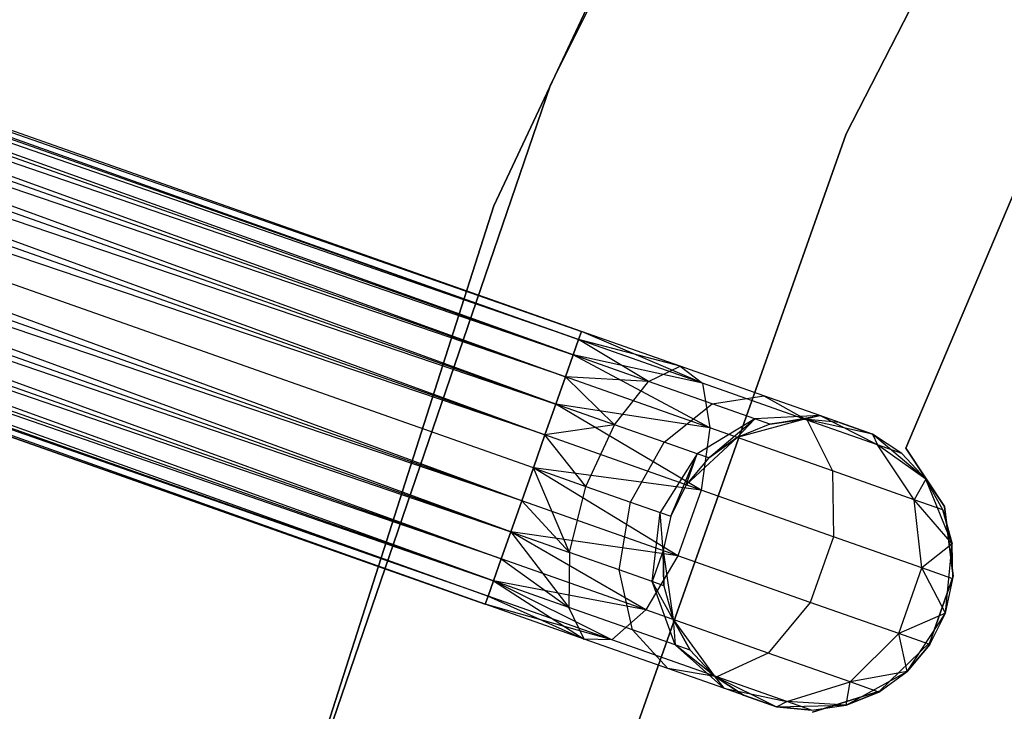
# Model space of a CAD drawing. Extents: x -91 to 92, y -91 to 92.
# Tile 97 of 256: x -44.45 to -37.69, y 13.25 to 18. Entities that reach past the tile are written whole.
import ezdxf

# ---------------------------------------------------------------- set-up
doc = ezdxf.new("R2010")
doc.units = 0
doc.header["$LTSCALE"] = 25.4
doc.layers.get('0').update_dxf_attribs({"linetype": 'CONTINUOUS'})

# ---------------------------------------------------------------- blocks, each defined once
blk = doc.blocks.new('NL2500012258_STL_2')
at = {"color": 0}
for p, q in [((54.0287, 22.3267, 186), (51.4425, 17.1193, 186)), ((51.4425, 17.1193, 178.5), (54.0287, 22.3267, 178.5)), ((54.0287, 22.3267, 186), (51.4425, 17.1193, 186)), ((51.4425, 17.1193, 178.5), (54.0287, 22.3267, 178.5)), ((51.6541, 15.4262, 177.3795), (33.4984, 21.8241, 177.3795)), ((51.6541, 15.4262, 177.6205), (33.4984, 21.8241, 177.3795)), ((33.4984, 21.8241, 177.3795), (51.6349, 15.3718, 177.1454)), ((51.6541, 15.4262, 177.6205), (33.4984, 21.8241, 177.3795)), ((51.6541, 15.4262, 177.3795), (33.4984, 21.8241, 177.3795)), ((33.4984, 21.8241, 177.3795), (51.6349, 15.3718, 177.1454)), ((53.4727, 16.7841, 186), (56.0585, 21.8309, 186)), ((56.0585, 21.8309, 178.5), (53.4727, 16.7841, 178.5)), ((56.0585, 21.8309, 178.5), (53.4727, 16.7841, 178.5)), ((53.4727, 16.7841, 186), (56.0585, 21.8309, 186)), ((33.4792, 21.7697, 177.8546), (51.6541, 15.4262, 177.6205)), ((51.5977, 15.2662, 178.0681), (33.4792, 21.7697, 177.8546)), ((51.5977, 15.2662, 178.0681), (33.4792, 21.7697, 177.8546)), ((51.6349, 15.3718, 177.8546), (33.4792, 21.7697, 177.8546)), ((51.6349, 15.3718, 177.8546), (33.4792, 21.7697, 177.8546)), ((33.4792, 21.7697, 177.8546), (51.6541, 15.4262, 177.6205)), ((33.442, 21.664, 176.9319), (51.5446, 15.1154, 176.7515)), ((51.6349, 15.3718, 177.1454), (33.442, 21.664, 176.9319)), ((51.6349, 15.3718, 177.1454), (33.442, 21.664, 176.9319)), ((51.5977, 15.2662, 176.9319), (33.442, 21.664, 176.9319)), ((51.5977, 15.2662, 176.9319), (33.442, 21.664, 176.9319)), ((33.442, 21.664, 176.9319), (51.5446, 15.1154, 176.7515)), ((33.3888, 21.5132, 178.2485), (51.5977, 15.2662, 178.0681)), ((51.4786, 14.9283, 178.3855), (33.3888, 21.5132, 178.2485)), ((51.4786, 14.9283, 178.3855), (33.3888, 21.5132, 178.2485)), ((51.5446, 15.1154, 178.2485), (33.3888, 21.5132, 178.2485)), ((51.5446, 15.1154, 178.2485), (33.3888, 21.5132, 178.2485)), ((33.3888, 21.5132, 178.2485), (51.5977, 15.2662, 178.0681)), ((53.5329, 21.5542, 186), (51.0517, 16.2886, 186)), ((51.0517, 16.2886, 187), (53.5329, 21.5542, 187)), ((53.5329, 21.5542, 186), (51.0517, 16.2886, 186)), ((51.0517, 16.2886, 187), (53.5329, 21.5542, 187)), ((33.3229, 21.3261, 176.6145), (51.4037, 14.7157, 176.5291)), ((51.5446, 15.1154, 176.7515), (33.3229, 21.3261, 176.6145)), ((51.5446, 15.1154, 176.7515), (33.3229, 21.3261, 176.6145)), ((51.4786, 14.9283, 176.6145), (33.3229, 21.3261, 176.6145)), ((51.4786, 14.9283, 176.6145), (33.3229, 21.3261, 176.6145)), ((33.3229, 21.3261, 176.6145), (51.4037, 14.7157, 176.5291)), ((33.248, 21.1135, 178.4709), (51.4786, 14.9283, 178.3855)), ((51.4037, 14.7157, 178.4709), (33.248, 21.1135, 178.4709)), ((51.4037, 14.7157, 178.4709), (33.248, 21.1135, 178.4709)), ((33.248, 21.1135, 178.4709), (51.4786, 14.9283, 178.3855)), ((51.4037, 14.7157, 176.5291), (33.1684, 20.8878, 176.5)), ((51.3242, 14.49, 178.5), (33.1684, 20.8878, 178.5)), ((51.3242, 14.49, 178.5), (33.1684, 20.8878, 178.5)), ((51.3242, 14.49, 176.5), (33.1684, 20.8878, 176.5)), ((51.4037, 14.7157, 176.5291), (33.1684, 20.8878, 176.5)), ((51.3242, 14.49, 176.5), (33.1684, 20.8878, 176.5)), ((51.2446, 14.2643, 176.5291), (33.1684, 20.8878, 176.5)), ((51.2446, 14.2643, 176.5291), (33.1684, 20.8878, 176.5)), ((51.1697, 14.0517, 178.3855), (33.0889, 20.6621, 178.4709)), ((51.1697, 14.0517, 178.3855), (33.0889, 20.6621, 178.4709)), ((51.2446, 14.2643, 178.4709), (33.0889, 20.6621, 178.4709)), ((51.2446, 14.2643, 178.4709), (33.0889, 20.6621, 178.4709)), ((33.014, 20.4495, 176.6145), (51.1038, 13.8645, 176.7515)), ((51.2446, 14.2643, 176.5291), (33.014, 20.4495, 176.6145)), ((51.2446, 14.2643, 176.5291), (33.014, 20.4495, 176.6145)), ((51.1697, 14.0517, 176.6145), (33.014, 20.4495, 176.6145)), ((51.1697, 14.0517, 176.6145), (33.014, 20.4495, 176.6145)), ((33.014, 20.4495, 176.6145), (51.1038, 13.8645, 176.7515)), ((32.9481, 20.2624, 178.2485), (51.1697, 14.0517, 178.3855)), ((51.0506, 13.7138, 178.0681), (32.9481, 20.2624, 178.2485)), ((51.0506, 13.7138, 178.0681), (32.9481, 20.2624, 178.2485)), ((51.1038, 13.8645, 178.2485), (32.9481, 20.2624, 178.2485)), ((51.1038, 13.8645, 178.2485), (32.9481, 20.2624, 178.2485)), ((32.9481, 20.2624, 178.2485), (51.1697, 14.0517, 178.3855)), ((32.8949, 20.1116, 176.9319), (51.0134, 13.6081, 177.1454)), ((51.1038, 13.8645, 176.7515), (32.8949, 20.1116, 176.9319)), ((51.1038, 13.8645, 176.7515), (32.8949, 20.1116, 176.9319)), ((51.0506, 13.7138, 176.9319), (32.8949, 20.1116, 176.9319)), ((51.0506, 13.7138, 176.9319), (32.8949, 20.1116, 176.9319)), ((32.8949, 20.1116, 176.9319), (51.0134, 13.6081, 177.1454)), ((32.8385, 19.9515, 177.3795), (50.9942, 13.5537, 177.6205)), ((50.9942, 13.5537, 177.3795), (32.8385, 19.9515, 177.3795)), ((32.8385, 19.9515, 177.3795), (50.9942, 13.5537, 177.6205)), ((51.0134, 13.6081, 177.1454), (32.8385, 19.9515, 177.3795)), ((51.0134, 13.6081, 177.1454), (32.8385, 19.9515, 177.3795)), ((50.9942, 13.5537, 177.3795), (32.8385, 19.9515, 177.3795)), ((32.8577, 20.0059, 177.8546), (51.0506, 13.7138, 178.0681)), ((50.9942, 13.5537, 177.6205), (32.8577, 20.0059, 177.8546)), ((50.9942, 13.5537, 177.6205), (32.8577, 20.0059, 177.8546)), ((51.0134, 13.6081, 177.8546), (32.8577, 20.0059, 177.8546)), ((51.0134, 13.6081, 177.8546), (32.8577, 20.0059, 177.8546)), ((32.8577, 20.0059, 177.8546), (51.0506, 13.7138, 178.0681)), ((53.8811, 14.6254, 185), (55.1128, 17.5324, 185)), ((55.1128, 17.5324, 183), (53.8811, 14.6254, 183)), ((55.1128, 17.5324, 183), (53.8811, 14.6254, 183)), ((53.8811, 14.6254, 185), (55.1128, 17.5324, 185)), ((51.4425, 17.1193, 186), (49.5581, 11.6188, 186)), ((49.5581, 11.6188, 178.5), (51.4425, 17.1193, 178.5)), ((51.4425, 17.1193, 186), (49.5581, 11.6188, 186)), ((49.5581, 11.6188, 178.5), (51.4425, 17.1193, 178.5)), ((51.4425, 17.1193, 186), (51.4425, 17.1193, 178.5)), ((51.4425, 17.1193, 186), (51.4425, 17.1193, 178.5)), ((51.5827, 11.4376, 186), (53.4727, 16.7841, 186)), ((53.4727, 16.7841, 178.5), (51.5827, 11.4376, 178.5)), ((53.4727, 16.7841, 178.5), (51.5827, 11.4376, 178.5)), ((51.5827, 11.4376, 186), (53.4727, 16.7841, 186)), ((53.4727, 16.7841, 178.5), (53.4727, 16.7841, 186)), ((53.4727, 16.7841, 178.5), (53.4727, 16.7841, 186)), ((51.0517, 16.2886, 186), (49.2791, 10.7441, 186)), ((49.2791, 10.7441, 187), (51.0517, 16.2886, 187)), ((51.0517, 16.2886, 186), (49.2791, 10.7441, 186)), ((49.2791, 10.7441, 187), (51.0517, 16.2886, 187)), ((51.0517, 16.2886, 186), (51.0517, 16.2886, 187)), ((51.0517, 16.2886, 186), (51.0517, 16.2886, 187)), ((51.6541, 15.4262, 177.6205), (51.6349, 15.3718, 177.8546)), ((51.6349, 15.3718, 177.1454), (51.6541, 15.4262, 177.3795)), ((51.6349, 15.3718, 177.1454), (51.6541, 15.4262, 177.3795)), ((51.6541, 15.4262, 177.6205), (51.6349, 15.3718, 177.8546)), ((52.3325, 15.1872, 177.7636), (51.6541, 15.4262, 177.6205)), ((52.3325, 15.1872, 177.7636), (51.6541, 15.4262, 177.3795)), ((52.3325, 15.1872, 177.7636), (51.6541, 15.4262, 177.6205)), ((52.3325, 15.1872, 177.7636), (51.6541, 15.4262, 177.3795)), ((52.4848, 15.0724, 177.3246), (51.6541, 15.4262, 177.3795)), ((52.4848, 15.0724, 177.3246), (51.6541, 15.4262, 177.3795)), ((51.6349, 15.3718, 177.8546), (51.5977, 15.2662, 178.0681)), ((51.5977, 15.2662, 176.9319), (51.6349, 15.3718, 177.1454)), ((51.5977, 15.2662, 176.9319), (51.6349, 15.3718, 177.1454)), ((51.6349, 15.3718, 177.8546), (51.5977, 15.2662, 178.0681)), ((52.1145, 15.084, 178.1771), (51.6349, 15.3718, 177.8546)), ((52.1145, 15.084, 178.1771), (51.6349, 15.3718, 177.8546)), ((52.3325, 15.1872, 177.7636), (51.6349, 15.3718, 177.8546)), ((52.3325, 15.1872, 177.7636), (51.6349, 15.3718, 177.8546)), ((52.4848, 15.0724, 177.3246), (51.6349, 15.3718, 177.1454)), ((52.4848, 15.0724, 177.3246), (51.6349, 15.3718, 177.1454)), ((51.5977, 15.2662, 178.0681), (51.5446, 15.1154, 178.2485)), ((51.5446, 15.1154, 176.7515), (51.5977, 15.2662, 176.9319)), ((51.5446, 15.1154, 176.7515), (51.5977, 15.2662, 176.9319)), ((51.5977, 15.2662, 178.0681), (51.5446, 15.1154, 178.2485)), ((52.1145, 15.084, 178.1771), (51.5977, 15.2662, 178.0681)), ((52.1145, 15.084, 178.1771), (51.5977, 15.2662, 178.0681)), ((52.4848, 15.0724, 177.3246), (51.5977, 15.2662, 176.9319)), ((52.4848, 15.0724, 177.3246), (51.5977, 15.2662, 176.9319)), ((52.5366, 14.7658, 176.9607), (51.5977, 15.2662, 176.9319)), ((52.5366, 14.7658, 176.9607), (51.5977, 15.2662, 176.9319)), ((52.1145, 15.084, 178.1771), (52.3325, 15.1872, 177.7636)), ((52.1145, 15.084, 178.1771), (52.3325, 15.1872, 177.7636)), ((52.3325, 15.1872, 177.7636), (52.4848, 15.0724, 177.3246)), ((52.9075, 14.9846, 178.171), (52.3325, 15.1872, 177.7636)), ((52.9075, 14.9846, 178.171), (52.3325, 15.1872, 177.7636)), ((52.3325, 15.1872, 177.7636), (52.4848, 15.0724, 177.3246)), ((51.5446, 15.1154, 178.2485), (51.4786, 14.9283, 178.3855)), ((51.4786, 14.9283, 176.6145), (51.5446, 15.1154, 176.7515)), ((51.4786, 14.9283, 176.6145), (51.5446, 15.1154, 176.7515)), ((51.5446, 15.1154, 178.2485), (51.4786, 14.9283, 178.3855)), ((51.8809, 14.7865, 178.4703), (51.5446, 15.1154, 178.2485)), ((51.8809, 14.7865, 178.4703), (51.5446, 15.1154, 178.2485)), ((52.1145, 15.084, 178.1771), (51.5446, 15.1154, 178.2485)), ((52.1145, 15.084, 178.1771), (51.5446, 15.1154, 178.2485)), ((52.5366, 14.7658, 176.9607), (51.5446, 15.1154, 176.7515)), ((52.5366, 14.7658, 176.9607), (51.5446, 15.1154, 176.7515)), ((51.8809, 14.7865, 178.4703), (52.1145, 15.084, 178.1771)), ((51.8809, 14.7865, 178.4703), (52.1145, 15.084, 178.1771)), ((52.5527, 14.9296, 178.4875), (52.1145, 15.084, 178.1771)), ((52.5527, 14.9296, 178.4875), (52.1145, 15.084, 178.1771)), ((52.4848, 15.0724, 177.3246), (52.5366, 14.7658, 176.9607)), ((53.2052, 14.8185, 177.835), (52.4848, 15.0724, 177.3246)), ((53.2052, 14.8185, 177.835), (52.4848, 15.0724, 177.3246)), ((52.4848, 15.0724, 177.3246), (52.5366, 14.7658, 176.9607)), ((52.5527, 14.9296, 178.4875), (52.9075, 14.9846, 178.171)), ((52.5527, 14.9296, 178.4875), (52.9075, 14.9846, 178.171)), ((52.9075, 14.9846, 178.171), (53.2052, 14.8185, 177.835)), ((53.2918, 14.8491, 178.7808), (52.9075, 14.9846, 178.171)), ((53.2918, 14.8491, 178.7808), (52.9075, 14.9846, 178.171)), ((52.9075, 14.9846, 178.171), (53.2052, 14.8185, 177.835)), ((51.4786, 14.9283, 178.3855), (51.4037, 14.7157, 178.4709)), ((51.4037, 14.7157, 176.5291), (51.4786, 14.9283, 176.6145)), ((51.4037, 14.7157, 176.5291), (51.4786, 14.9283, 176.6145)), ((51.4786, 14.9283, 178.3855), (51.4037, 14.7157, 178.4709)), ((51.8809, 14.7865, 178.4703), (51.4786, 14.9283, 178.3855)), ((51.8809, 14.7865, 178.4703), (51.4786, 14.9283, 178.3855)), ((52.5366, 14.7658, 176.9607), (51.4786, 14.9283, 176.6145)), ((52.5366, 14.7658, 176.9607), (51.4786, 14.9283, 176.6145)), ((52.476, 14.3378, 176.7552), (51.4786, 14.9283, 176.6145)), ((52.476, 14.3378, 176.7552), (51.4786, 14.9283, 176.6145)), ((52.2219, 14.6663, 178.7119), (52.5527, 14.9296, 178.4875)), ((52.2219, 14.6663, 178.7119), (52.5527, 14.9296, 178.4875)), ((52.8454, 14.8265, 178.952), (52.5527, 14.9296, 178.4875)), ((52.8454, 14.8265, 178.952), (52.5527, 14.9296, 178.4875)), ((52.8454, 14.8265, 178.952), (52.4498, 14.586, 179.0735)), ((52.8454, 14.8265, 178.952), (52.4498, 14.586, 179.0735)), ((52.5298, 14.5578, 179.5), (52.8454, 14.8265, 178.952)), ((52.5298, 14.5578, 179.5), (52.8454, 14.8265, 178.952)), ((52.7249, 14.6995, 179.5), (52.8454, 14.8265, 178.952)), ((52.7249, 14.6995, 179.5), (52.8454, 14.8265, 178.952)), ((53.1868, 14.825, 185), (52.7249, 14.6995, 185)), ((53.1868, 14.825, 185), (52.7249, 14.6995, 185)), ((53.2918, 14.8491, 178.7808), (52.8454, 14.8265, 178.952)), ((53.2918, 14.8491, 178.7808), (52.8454, 14.8265, 178.952)), ((52.9482, 14.7903, 179.5), (52.8454, 14.8265, 178.952)), ((52.9482, 14.7903, 179.5), (52.8454, 14.8265, 178.952)), ((52.9482, 14.7903, 179.5), (53.2918, 14.8491, 178.7808)), ((52.9482, 14.7903, 179.5), (53.2918, 14.8491, 178.7808)), ((53.1868, 14.825, 179.5), (52.9482, 14.7903, 179.5)), ((52.9482, 14.7903, 179.5), (53.1868, 14.825, 185)), ((52.9482, 14.7903, 179.5), (53.1868, 14.825, 185)), ((53.1868, 14.825, 179.5), (52.9482, 14.7903, 179.5)), ((53.1868, 14.825, 179.5), (53.2918, 14.8491, 178.7808)), ((53.1868, 14.825, 179.5), (53.2918, 14.8491, 178.7808)), ((53.6541, 14.7215, 185), (53.1868, 14.825, 185)), ((53.4267, 14.8016, 179.5), (53.1868, 14.825, 185)), ((53.6541, 14.7215, 185), (53.1868, 14.825, 185)), ((53.4267, 14.8016, 179.5), (53.1868, 14.825, 179.5)), ((53.1868, 14.825, 179.5), (53.1868, 14.825, 185)), ((53.4267, 14.8016, 179.5), (53.1868, 14.825, 185)), ((53.1868, 14.825, 179.5), (53.1868, 14.825, 185)), ((53.4267, 14.8016, 179.5), (53.1868, 14.825, 179.5)), ((53.2052, 14.8185, 177.835), (53.3776, 14.4695, 177.5565)), ((53.6866, 14.6488, 178.5989), (53.2052, 14.8185, 177.835)), ((53.6866, 14.6488, 178.5989), (53.2052, 14.8185, 177.835)), ((53.2052, 14.8185, 177.835), (53.3776, 14.4695, 177.5565)), ((53.6541, 14.7215, 179.5), (53.2918, 14.8491, 178.7808)), ((53.4267, 14.8016, 179.5), (53.2918, 14.8491, 178.7808)), ((53.4267, 14.8016, 179.5), (53.2918, 14.8491, 178.7808)), ((53.6541, 14.7215, 179.5), (53.2918, 14.8491, 178.7808)), ((53.6866, 14.6488, 178.5989), (53.2918, 14.8491, 178.7808)), ((53.6866, 14.6488, 178.5989), (53.2918, 14.8491, 178.7808)), ((51.8809, 14.7865, 178.4703), (51.4037, 14.7157, 178.4709)), ((51.8809, 14.7865, 178.4703), (51.4037, 14.7157, 178.4709)), ((51.6851, 14.3628, 178.5761), (51.8809, 14.7865, 178.4703)), ((51.6851, 14.3628, 178.5761), (51.8809, 14.7865, 178.4703)), ((52.2219, 14.6663, 178.7119), (51.8809, 14.7865, 178.4703)), ((52.2219, 14.6663, 178.7119), (51.8809, 14.7865, 178.4703)), ((52.5366, 14.7658, 176.9607), (52.476, 14.3378, 176.7552)), ((52.5366, 14.7658, 176.9607), (52.476, 14.3378, 176.7552)), ((53.3776, 14.4695, 177.5565), (52.5366, 14.7658, 176.9607)), ((53.3776, 14.4695, 177.5565), (52.5366, 14.7658, 176.9607)), ((52.9482, 14.7903, 179.5), (52.7249, 14.6995, 185)), ((52.9482, 14.7903, 179.5), (52.7249, 14.6995, 179.5)), ((52.9482, 14.7903, 179.5), (52.7249, 14.6995, 185)), ((52.9482, 14.7903, 179.5), (52.7249, 14.6995, 179.5)), ((53.4267, 14.8016, 179.5), (53.6541, 14.7215, 185)), ((53.4267, 14.8016, 179.5), (53.6541, 14.7215, 185)), ((51.4037, 14.7157, 178.4709), (51.3242, 14.49, 178.5)), ((51.3242, 14.49, 176.5), (51.4037, 14.7157, 176.5291)), ((51.4037, 14.7157, 178.4709), (51.3242, 14.49, 178.5)), ((51.3242, 14.49, 176.5), (51.4037, 14.7157, 176.5291)), ((51.6851, 14.3628, 178.5761), (51.4037, 14.7157, 178.4709)), ((51.6851, 14.3628, 178.5761), (51.4037, 14.7157, 178.4709)), ((52.476, 14.3378, 176.7552), (51.4037, 14.7157, 176.5291)), ((52.476, 14.3378, 176.7552), (51.4037, 14.7157, 176.5291)), ((52.7249, 14.6995, 185), (52.3743, 14.3737, 185)), ((52.7249, 14.6995, 185), (52.3743, 14.3737, 185)), ((52.7249, 14.6995, 179.5), (52.5298, 14.5578, 179.5)), ((52.5298, 14.5578, 179.5), (52.7249, 14.6995, 185)), ((52.5298, 14.5578, 179.5), (52.7249, 14.6995, 185)), ((52.7249, 14.6995, 179.5), (52.5298, 14.5578, 179.5)), ((52.7249, 14.6995, 179.5), (52.7249, 14.6995, 185)), ((52.7249, 14.6995, 179.5), (52.7249, 14.6995, 185)), ((54.0198, 14.4127, 185), (53.6541, 14.7215, 185)), ((53.8557, 14.5893, 179.5), (53.6541, 14.7215, 185)), ((54.0198, 14.4127, 185), (53.6541, 14.7215, 185)), ((53.8557, 14.5893, 179.5), (53.6541, 14.7215, 179.5)), ((53.6541, 14.7215, 179.5), (53.6541, 14.7215, 185)), ((53.8557, 14.5893, 179.5), (53.6541, 14.7215, 185)), ((53.6541, 14.7215, 179.5), (53.6541, 14.7215, 185)), ((53.6541, 14.7215, 179.5), (53.6866, 14.6488, 178.5989)), ((53.8557, 14.5893, 179.5), (53.6541, 14.7215, 179.5)), ((53.6541, 14.7215, 179.5), (53.6866, 14.6488, 178.5989)), ((51.9911, 14.255, 178.7929), (52.2219, 14.6663, 178.7119)), ((51.9911, 14.255, 178.7929), (52.2219, 14.6663, 178.7119)), ((52.4498, 14.586, 179.0735), (52.2219, 14.6663, 178.7119)), ((52.4498, 14.586, 179.0735), (52.2219, 14.6663, 178.7119)), ((53.8557, 14.5893, 179.5), (53.6866, 14.6488, 178.5989)), ((53.8557, 14.5893, 179.5), (53.6866, 14.6488, 178.5989)), ((54.0198, 14.4127, 179.5), (53.6866, 14.6488, 178.5989)), ((54.0198, 14.4127, 179.5), (53.6866, 14.6488, 178.5989)), ((53.9395, 14.2714, 178.4482), (53.6866, 14.6488, 178.5989)), ((53.9395, 14.2714, 178.4482), (53.6866, 14.6488, 178.5989)), ((54.1479, 14.2241, 185), (53.8811, 14.6254, 185)), ((53.8811, 14.6254, 185), (53.8811, 14.6254, 183)), ((53.8811, 14.6254, 183), (54.1479, 14.2241, 183)), ((53.8811, 14.6254, 185), (53.8811, 14.6254, 183)), ((53.8811, 14.6254, 183), (54.1479, 14.2241, 183)), ((54.1479, 14.2241, 185), (53.8811, 14.6254, 185)), ((52.4498, 14.586, 179.0735), (52.1955, 14.1829, 179.1173)), ((52.4498, 14.586, 179.0735), (52.1955, 14.1829, 179.1173)), ((52.2673, 14.1576, 179.5), (52.4498, 14.586, 179.0735)), ((52.2673, 14.1576, 179.5), (52.4498, 14.586, 179.0735)), ((52.3743, 14.3737, 179.5), (52.4498, 14.586, 179.0735)), ((52.3743, 14.3737, 179.5), (52.4498, 14.586, 179.0735)), ((52.5298, 14.5578, 179.5), (52.3743, 14.3737, 185)), ((52.5298, 14.5578, 179.5), (52.3743, 14.3737, 185)), ((52.5298, 14.5578, 179.5), (52.3743, 14.3737, 179.5)), ((52.5298, 14.5578, 179.5), (52.3743, 14.3737, 179.5)), ((52.5298, 14.5578, 179.5), (52.4498, 14.586, 179.0735)), ((52.5298, 14.5578, 179.5), (52.4498, 14.586, 179.0735)), ((54.0198, 14.4127, 179.5), (53.8557, 14.5893, 179.5)), ((53.8557, 14.5893, 179.5), (54.0198, 14.4127, 185)), ((53.8557, 14.5893, 179.5), (54.0198, 14.4127, 185)), ((54.0198, 14.4127, 179.5), (53.8557, 14.5893, 179.5)), ((51.2446, 14.2643, 176.5291), (51.3242, 14.49, 176.5)), ((51.3242, 14.49, 178.5), (51.2446, 14.2643, 178.4709)), ((51.3242, 14.49, 178.5), (51.2446, 14.2643, 178.4709)), ((51.2446, 14.2643, 176.5291), (51.3242, 14.49, 176.5)), ((51.3242, 14.49, 178.5), (51.6851, 14.3628, 178.5761)), ((52.476, 14.3378, 176.7552), (51.3242, 14.49, 176.5)), ((52.476, 14.3378, 176.7552), (51.3242, 14.49, 176.5)), ((52.3169, 13.8864, 176.7552), (51.3242, 14.49, 176.5)), ((52.3169, 13.8864, 176.7552), (51.3242, 14.49, 176.5)), ((51.572, 13.9099, 178.4703), (51.3242, 14.49, 178.5)), ((51.572, 13.9099, 178.4703), (51.3242, 14.49, 178.5)), ((51.3242, 14.49, 178.5), (51.6851, 14.3628, 178.5761)), ((53.3776, 14.4695, 177.5565), (53.3851, 14.0175, 177.3992)), ((53.9395, 14.2714, 178.4482), (53.3776, 14.4695, 177.5565)), ((53.9395, 14.2714, 178.4482), (53.3776, 14.4695, 177.5565)), ((53.3776, 14.4695, 177.5565), (53.3851, 14.0175, 177.3992)), ((54.0198, 14.4127, 179.5), (53.9395, 14.2714, 178.4482)), ((54.0198, 14.4127, 179.5), (53.9395, 14.2714, 178.4482)), ((54.2001, 13.9693, 185), (54.0198, 14.4127, 185)), ((54.1368, 14.2019, 179.5), (54.0198, 14.4127, 185)), ((54.2001, 13.9693, 185), (54.0198, 14.4127, 185)), ((54.1368, 14.2019, 179.5), (54.0198, 14.4127, 179.5)), ((54.0198, 14.4127, 179.5), (54.0198, 14.4127, 185)), ((54.1368, 14.2019, 179.5), (54.0198, 14.4127, 185)), ((54.0198, 14.4127, 179.5), (54.0198, 14.4127, 185)), ((54.1368, 14.2019, 179.5), (54.0198, 14.4127, 179.5)), ((51.572, 13.9099, 178.4703), (51.6851, 14.3628, 178.5761)), ((51.572, 13.9099, 178.4703), (51.6851, 14.3628, 178.5761)), ((51.6851, 14.3628, 178.5761), (51.9911, 14.255, 178.7929)), ((51.6851, 14.3628, 178.5761), (51.9911, 14.255, 178.7929)), ((52.3743, 14.3737, 185), (52.2673, 14.1576, 185)), ((52.3743, 14.3737, 179.5), (52.2673, 14.1576, 179.5)), ((52.3743, 14.3737, 185), (52.2673, 14.1576, 185)), ((52.3743, 14.3737, 179.5), (52.2673, 14.1576, 179.5)), ((52.476, 14.3378, 176.7552), (52.3169, 13.8864, 176.7552)), ((52.476, 14.3378, 176.7552), (52.3169, 13.8864, 176.7552)), ((52.3743, 14.3737, 179.5), (52.3743, 14.3737, 185)), ((52.3743, 14.3737, 179.5), (52.3743, 14.3737, 185)), ((53.3851, 14.0175, 177.3992), (52.476, 14.3378, 176.7552)), ((53.3851, 14.0175, 177.3992), (52.476, 14.3378, 176.7552)), ((54.1368, 14.2019, 179.5), (53.9395, 14.2714, 178.4482)), ((54.1368, 14.2019, 179.5), (53.9395, 14.2714, 178.4482)), ((54.2001, 13.9693, 179.5), (53.9395, 14.2714, 178.4482)), ((54.2001, 13.9693, 179.5), (53.9395, 14.2714, 178.4482)), ((53.9925, 13.8034, 178.3631), (53.9395, 14.2714, 178.4482)), ((53.9925, 13.8034, 178.3631), (53.9395, 14.2714, 178.4482)), ((51.1697, 14.0517, 176.6145), (51.2446, 14.2643, 176.5291)), ((51.2446, 14.2643, 178.4709), (51.1697, 14.0517, 178.3855)), ((51.2446, 14.2643, 178.4709), (51.1697, 14.0517, 178.3855)), ((51.1697, 14.0517, 176.6145), (51.2446, 14.2643, 176.5291)), ((52.3169, 13.8864, 176.7552), (51.2446, 14.2643, 176.5291)), ((52.3169, 13.8864, 176.7552), (51.2446, 14.2643, 176.5291)), ((51.2446, 14.2643, 178.4709), (51.572, 13.9099, 178.4703)), ((51.2446, 14.2643, 178.4709), (51.572, 13.9099, 178.4703)), ((51.913, 13.7897, 178.7119), (51.9911, 14.255, 178.7929)), ((51.913, 13.7897, 178.7119), (51.9911, 14.255, 178.7929)), ((51.9911, 14.255, 178.7929), (52.1955, 14.1829, 179.1173)), ((51.9911, 14.255, 178.7929), (52.1955, 14.1829, 179.1173)), ((54.2001, 13.9693, 179.5), (54.1368, 14.2019, 179.5)), ((54.1368, 14.2019, 179.5), (54.2001, 13.9693, 185)), ((54.1368, 14.2019, 179.5), (54.2001, 13.9693, 185)), ((54.2001, 13.9693, 179.5), (54.1368, 14.2019, 179.5)), ((54.2074, 13.746, 185), (54.1479, 14.2241, 185)), ((54.1479, 14.2241, 185), (54.1479, 14.2241, 183)), ((54.1479, 14.2241, 183), (54.2074, 13.746, 183)), ((54.1479, 14.2241, 185), (54.1479, 14.2241, 183)), ((54.1479, 14.2241, 183), (54.2074, 13.746, 183)), ((54.2074, 13.746, 185), (54.1479, 14.2241, 185)), ((52.1409, 13.7094, 179.0735), (52.1955, 14.1829, 179.1173)), ((52.1409, 13.7094, 179.0735), (52.1955, 14.1829, 179.1173)), ((52.1955, 14.1829, 179.1173), (52.2673, 14.1576, 179.5)), ((52.2152, 13.9222, 179.5), (52.1955, 14.1829, 179.1173)), ((52.2152, 13.9222, 179.5), (52.1955, 14.1829, 179.1173)), ((52.1955, 14.1829, 179.1173), (52.2673, 14.1576, 179.5)), ((52.2673, 14.1576, 185), (52.2152, 13.9222, 185)), ((52.2673, 14.1576, 179.5), (52.2152, 13.9222, 179.5)), ((52.2673, 14.1576, 185), (52.2152, 13.9222, 185)), ((52.2673, 14.1576, 179.5), (52.2152, 13.9222, 179.5)), ((52.2673, 14.1576, 179.5), (52.2673, 14.1576, 185)), ((52.2673, 14.1576, 179.5), (52.2673, 14.1576, 185)), ((51.1038, 13.8645, 176.7515), (51.1697, 14.0517, 176.6145)), ((51.1697, 14.0517, 178.3855), (51.1038, 13.8645, 178.2485)), ((51.1697, 14.0517, 178.3855), (51.1038, 13.8645, 178.2485)), ((51.1038, 13.8645, 176.7515), (51.1697, 14.0517, 176.6145)), ((52.3169, 13.8864, 176.7552), (51.1697, 14.0517, 176.6145)), ((52.3169, 13.8864, 176.7552), (51.1697, 14.0517, 176.6145)), ((52.0958, 13.515, 176.9607), (51.1697, 14.0517, 176.6145)), ((52.0958, 13.515, 176.9607), (51.1697, 14.0517, 176.6145)), ((51.1697, 14.0517, 178.3855), (51.572, 13.9099, 178.4703)), ((51.1697, 14.0517, 178.3855), (51.572, 13.9099, 178.4703)), ((51.1697, 14.0517, 178.3855), (51.5675, 13.5316, 178.1771)), ((51.1697, 14.0517, 178.3855), (51.5675, 13.5316, 178.1771)), ((53.3851, 14.0175, 177.3992), (53.226, 13.5661, 177.3992)), ((53.3851, 14.0175, 177.3992), (53.226, 13.5661, 177.3992)), ((53.9925, 13.8034, 178.3631), (53.3851, 14.0175, 177.3992)), ((53.9925, 13.8034, 178.3631), (53.3851, 14.0175, 177.3992)), ((54.2001, 13.9693, 179.5), (53.9925, 13.8034, 178.3631)), ((54.2001, 13.9693, 179.5), (53.9925, 13.8034, 178.3631)), ((54.1536, 13.4929, 185), (54.2001, 13.9693, 185)), ((54.1536, 13.4929, 185), (54.2001, 13.9693, 185)), ((54.2058, 13.7283, 179.5), (54.2001, 13.9693, 185)), ((54.2058, 13.7283, 179.5), (54.2001, 13.9693, 179.5)), ((54.2001, 13.9693, 179.5), (54.2001, 13.9693, 185)), ((54.2058, 13.7283, 179.5), (54.2001, 13.9693, 185)), ((54.2001, 13.9693, 179.5), (54.2001, 13.9693, 185)), ((54.2058, 13.7283, 179.5), (54.2001, 13.9693, 179.5)), ((51.0506, 13.7138, 176.9319), (51.1038, 13.8645, 176.7515)), ((51.1038, 13.8645, 178.2485), (51.0506, 13.7138, 178.0681)), ((51.1038, 13.8645, 178.2485), (51.0506, 13.7138, 178.0681)), ((51.0506, 13.7138, 176.9319), (51.1038, 13.8645, 176.7515)), ((52.0958, 13.515, 176.9607), (51.1038, 13.8645, 176.7515)), ((52.0958, 13.515, 176.9607), (51.1038, 13.8645, 176.7515)), ((51.1038, 13.8645, 178.2485), (51.5675, 13.5316, 178.1771)), ((51.1038, 13.8645, 178.2485), (51.5675, 13.5316, 178.1771)), ((51.572, 13.9099, 178.4703), (51.5675, 13.5316, 178.1771)), ((51.572, 13.9099, 178.4703), (51.5675, 13.5316, 178.1771)), ((51.913, 13.7897, 178.7119), (51.572, 13.9099, 178.4703)), ((51.913, 13.7897, 178.7119), (51.572, 13.9099, 178.4703)), ((52.3169, 13.8864, 176.7552), (52.0958, 13.515, 176.9607)), ((52.3169, 13.8864, 176.7552), (52.0958, 13.515, 176.9607)), ((52.2152, 13.9222, 179.5), (52.1409, 13.7094, 179.0735)), ((52.2152, 13.9222, 179.5), (52.1409, 13.7094, 179.0735)), ((52.2152, 13.9222, 185), (52.2841, 13.4486, 185)), ((52.2152, 13.9222, 179.5), (52.2152, 13.9222, 185)), ((52.2152, 13.9222, 179.5), (52.2152, 13.9222, 185)), ((52.2152, 13.9222, 179.5), (52.2209, 13.6812, 179.5)), ((52.2209, 13.6812, 179.5), (52.2152, 13.9222, 185)), ((52.2209, 13.6812, 179.5), (52.2152, 13.9222, 185)), ((52.2152, 13.9222, 185), (52.2841, 13.4486, 185)), ((52.2152, 13.9222, 179.5), (52.2209, 13.6812, 179.5)), ((53.226, 13.5661, 177.3992), (52.3169, 13.8864, 176.7552)), ((53.226, 13.5661, 177.3992), (52.3169, 13.8864, 176.7552)), ((53.8334, 13.352, 178.3631), (53.9925, 13.8034, 178.3631)), ((53.8334, 13.352, 178.3631), (53.9925, 13.8034, 178.3631)), ((54.2058, 13.7283, 179.5), (53.9925, 13.8034, 178.3631)), ((54.2058, 13.7283, 179.5), (53.9925, 13.8034, 178.3631)), ((54.1536, 13.4929, 179.5), (53.9925, 13.8034, 178.3631)), ((54.1536, 13.4929, 179.5), (53.9925, 13.8034, 178.3631)), ((52.0056, 13.3772, 178.4875), (51.913, 13.7897, 178.7119)), ((52.1409, 13.7094, 179.0735), (51.913, 13.7897, 178.7119)), ((52.0056, 13.3772, 178.4875), (51.913, 13.7897, 178.7119)), ((52.1409, 13.7094, 179.0735), (51.913, 13.7897, 178.7119)), ((54.0471, 13.2916, 185), (54.2074, 13.746, 185)), ((54.2074, 13.746, 183), (54.0471, 13.2916, 183)), ((54.2074, 13.746, 183), (54.0471, 13.2916, 183)), ((54.0471, 13.2916, 185), (54.2074, 13.746, 185)), ((54.1536, 13.4929, 185), (54.2058, 13.7283, 179.5)), ((54.1536, 13.4929, 179.5), (54.2058, 13.7283, 179.5)), ((54.1536, 13.4929, 185), (54.2058, 13.7283, 179.5)), ((54.1536, 13.4929, 179.5), (54.2058, 13.7283, 179.5)), ((54.2074, 13.746, 185), (54.2074, 13.746, 183)), ((54.2074, 13.746, 185), (54.2074, 13.746, 183)), ((51.0134, 13.6081, 177.1454), (51.0506, 13.7138, 176.9319)), ((51.0506, 13.7138, 178.0681), (51.0134, 13.6081, 177.8546)), ((51.0506, 13.7138, 178.0681), (51.0134, 13.6081, 177.8546)), ((51.0134, 13.6081, 177.1454), (51.0506, 13.7138, 176.9319)), ((52.0958, 13.515, 176.9607), (51.0506, 13.7138, 176.9319)), ((52.0958, 13.515, 176.9607), (51.0506, 13.7138, 176.9319)), ((51.8633, 13.3086, 177.3246), (51.0506, 13.7138, 176.9319)), ((51.8633, 13.3086, 177.3246), (51.0506, 13.7138, 176.9319)), ((51.5675, 13.5316, 178.1771), (51.0506, 13.7138, 178.0681)), ((51.0506, 13.7138, 178.0681), (51.6726, 13.3146, 177.7636)), ((51.0506, 13.7138, 178.0681), (51.6726, 13.3146, 177.7636)), ((51.5675, 13.5316, 178.1771), (51.0506, 13.7138, 178.0681)), ((52.2984, 13.2741, 178.952), (52.1409, 13.7094, 179.0735)), ((52.2841, 13.4486, 179.5), (52.1409, 13.7094, 179.0735)), ((52.2984, 13.2741, 178.952), (52.1409, 13.7094, 179.0735)), ((52.2841, 13.4486, 179.5), (52.1409, 13.7094, 179.0735)), ((52.2209, 13.6812, 179.5), (52.1409, 13.7094, 179.0735)), ((52.2209, 13.6812, 179.5), (52.1409, 13.7094, 179.0735)), ((52.2209, 13.6812, 179.5), (52.2841, 13.4486, 185)), ((52.2209, 13.6812, 179.5), (52.2841, 13.4486, 179.5)), ((52.2209, 13.6812, 179.5), (52.2841, 13.4486, 185)), ((52.2209, 13.6812, 179.5), (52.2841, 13.4486, 179.5)), ((50.9942, 13.5537, 177.3795), (51.0134, 13.6081, 177.1454)), ((51.0134, 13.6081, 177.8546), (50.9942, 13.5537, 177.6205)), ((51.0134, 13.6081, 177.8546), (50.9942, 13.5537, 177.6205)), ((50.9942, 13.5537, 177.3795), (51.0134, 13.6081, 177.1454)), ((51.8633, 13.3086, 177.3246), (51.0134, 13.6081, 177.1454)), ((51.8633, 13.3086, 177.3246), (51.0134, 13.6081, 177.1454)), ((51.0134, 13.6081, 177.8546), (51.6726, 13.3146, 177.7636)), ((51.0134, 13.6081, 177.8546), (51.6726, 13.3146, 177.7636)), ((51.8633, 13.3086, 177.3246), (50.9942, 13.5537, 177.3795)), ((51.8633, 13.3086, 177.3246), (50.9942, 13.5537, 177.3795)), ((51.6726, 13.3146, 177.7636), (50.9942, 13.5537, 177.3795)), ((51.6726, 13.3146, 177.7636), (50.9942, 13.5537, 177.6205)), ((51.6726, 13.3146, 177.7636), (50.9942, 13.5537, 177.3795)), ((51.6726, 13.3146, 177.7636), (50.9942, 13.5537, 177.6205)), ((51.6726, 13.3146, 177.7636), (51.5675, 13.5316, 178.1771)), ((52.0056, 13.3772, 178.4875), (51.5675, 13.5316, 178.1771)), ((51.6726, 13.3146, 177.7636), (51.5675, 13.5316, 178.1771)), ((52.0056, 13.3772, 178.4875), (51.5675, 13.5316, 178.1771)), ((53.226, 13.5661, 177.3992), (52.9368, 13.2186, 177.5565)), ((53.226, 13.5661, 177.3992), (52.9368, 13.2186, 177.5565)), ((53.8334, 13.352, 178.3631), (53.226, 13.5661, 177.3992)), ((53.8334, 13.352, 178.3631), (53.226, 13.5661, 177.3992)), ((52.0958, 13.515, 176.9607), (51.8633, 13.3086, 177.3246)), ((52.0958, 13.515, 176.9607), (51.8633, 13.3086, 177.3246)), ((52.9368, 13.2186, 177.5565), (52.0958, 13.515, 176.9607)), ((52.9368, 13.2186, 177.5565), (52.0958, 13.515, 176.9607)), ((54.1536, 13.4929, 179.5), (53.8334, 13.352, 178.3631)), ((54.1536, 13.4929, 179.5), (53.8334, 13.352, 178.3631)), ((53.8911, 13.0927, 185), (54.1536, 13.4929, 185)), ((53.8911, 13.0927, 185), (54.1536, 13.4929, 185)), ((54.0467, 13.2768, 179.5), (54.1536, 13.4929, 185)), ((54.0467, 13.2768, 179.5), (54.1536, 13.4929, 185)), ((54.0467, 13.2768, 179.5), (54.1536, 13.4929, 179.5)), ((54.0467, 13.2768, 179.5), (54.1536, 13.4929, 179.5)), ((54.1536, 13.4929, 179.5), (54.1536, 13.4929, 185)), ((54.1536, 13.4929, 179.5), (54.1536, 13.4929, 185)), ((52.2841, 13.4486, 185), (52.5653, 13.0612, 185)), ((52.2841, 13.4486, 179.5), (52.2841, 13.4486, 185)), ((52.2841, 13.4486, 179.5), (52.2841, 13.4486, 185)), ((52.2841, 13.4486, 179.5), (52.4012, 13.2379, 179.5)), ((52.4012, 13.2379, 179.5), (52.2841, 13.4486, 185)), ((52.4012, 13.2379, 179.5), (52.2841, 13.4486, 185)), ((52.2841, 13.4486, 185), (52.5653, 13.0612, 185)), ((52.2841, 13.4486, 179.5), (52.4012, 13.2379, 179.5)), ((52.2841, 13.4486, 179.5), (52.2984, 13.2741, 178.952)), ((52.2841, 13.4486, 179.5), (52.2984, 13.2741, 178.952)), ((52.2477, 13.112, 178.171), (52.0056, 13.3772, 178.4875)), ((52.2984, 13.2741, 178.952), (52.0056, 13.3772, 178.4875)), ((52.2477, 13.112, 178.171), (52.0056, 13.3772, 178.4875)), ((52.2984, 13.2741, 178.952), (52.0056, 13.3772, 178.4875)), ((53.4987, 13.0206, 178.4482), (53.8334, 13.352, 178.3631)), ((53.4987, 13.0206, 178.4482), (53.8334, 13.352, 178.3631)), ((54.0467, 13.2768, 179.5), (53.8334, 13.352, 178.3631)), ((54.0467, 13.2768, 179.5), (53.8334, 13.352, 178.3631)), ((53.8911, 13.0927, 179.5), (53.8334, 13.352, 178.3631)), ((53.8911, 13.0927, 179.5), (53.8334, 13.352, 178.3631)), ((51.8633, 13.3086, 177.3246), (51.6726, 13.3146, 177.7636)), ((52.2477, 13.112, 178.171), (51.6726, 13.3146, 177.7636)), ((51.8633, 13.3086, 177.3246), (51.6726, 13.3146, 177.7636)), ((52.2477, 13.112, 178.171), (51.6726, 13.3146, 177.7636)), ((52.5837, 13.0547, 177.835), (51.8633, 13.3086, 177.3246)), ((52.5837, 13.0547, 177.835), (51.8633, 13.3086, 177.3246)), ((52.5653, 13.0612, 179.5), (52.2984, 13.2741, 178.952)), ((52.2984, 13.2741, 178.952), (52.6319, 12.9766, 178.7808)), ((52.2984, 13.2741, 178.952), (52.6319, 12.9766, 178.7808)), ((52.4012, 13.2379, 179.5), (52.2984, 13.2741, 178.952)), ((52.5653, 13.0612, 179.5), (52.2984, 13.2741, 178.952)), ((52.4012, 13.2379, 179.5), (52.2984, 13.2741, 178.952)), ((53.7007, 12.9567, 185), (54.0471, 13.2916, 185)), ((54.0471, 13.2916, 183), (53.7007, 12.9567, 183)), ((54.0471, 13.2916, 183), (53.7007, 12.9567, 183)), ((53.7007, 12.9567, 185), (54.0471, 13.2916, 185)), ((53.8911, 13.0927, 179.5), (54.0467, 13.2768, 179.5)), ((54.0467, 13.2768, 179.5), (53.8911, 13.0927, 185)), ((54.0467, 13.2768, 179.5), (53.8911, 13.0927, 185)), ((53.8911, 13.0927, 179.5), (54.0467, 13.2768, 179.5)), ((54.0471, 13.2916, 185), (54.0471, 13.2916, 183)), ((54.0471, 13.2916, 185), (54.0471, 13.2916, 183)), ((52.4012, 13.2379, 179.5), (52.5653, 13.0612, 185)), ((52.4012, 13.2379, 179.5), (52.5653, 13.0612, 179.5)), ((52.4012, 13.2379, 179.5), (52.5653, 13.0612, 185)), ((52.4012, 13.2379, 179.5), (52.5653, 13.0612, 179.5)), ((52.9368, 13.2186, 177.5565), (52.5837, 13.0547, 177.835)), ((52.9368, 13.2186, 177.5565), (52.5837, 13.0547, 177.835)), ((53.4987, 13.0206, 178.4482), (52.9368, 13.2186, 177.5565)), ((53.4987, 13.0206, 178.4482), (52.9368, 13.2186, 177.5565)), ((52.5837, 13.0547, 177.835), (52.2477, 13.112, 178.171)), ((52.6319, 12.9766, 178.7808), (52.2477, 13.112, 178.171)), ((52.5837, 13.0547, 177.835), (52.2477, 13.112, 178.171)), ((52.6319, 12.9766, 178.7808), (52.2477, 13.112, 178.171)), ((52.5653, 13.0612, 185), (52.9942, 12.8489, 185)), ((52.5653, 13.0612, 179.5), (52.5653, 13.0612, 185)), ((52.5653, 13.0612, 179.5), (52.5653, 13.0612, 185)), ((52.5653, 13.0612, 179.5), (52.7669, 12.929, 179.5)), ((52.7669, 12.929, 179.5), (52.5653, 13.0612, 185)), ((52.7669, 12.929, 179.5), (52.5653, 13.0612, 185)), ((52.5653, 13.0612, 185), (52.9942, 12.8489, 185)), ((52.5653, 13.0612, 179.5), (52.7669, 12.929, 179.5)), ((52.5653, 13.0612, 179.5), (52.6319, 12.9766, 178.7808)), ((52.5653, 13.0612, 179.5), (52.6319, 12.9766, 178.7808)), ((53.0651, 12.8851, 178.5989), (52.5837, 13.0547, 177.835)), ((53.0651, 12.8851, 178.5989), (52.5837, 13.0547, 177.835)), ((53.4727, 12.8603, 185), (53.8911, 13.0927, 185)), ((53.4727, 12.8603, 185), (53.8911, 13.0927, 185)), ((53.8911, 13.0927, 179.5), (53.4987, 13.0206, 178.4482)), ((53.8911, 13.0927, 179.5), (53.4987, 13.0206, 178.4482)), ((53.696, 12.9511, 179.5), (53.8911, 13.0927, 185)), ((53.696, 12.9511, 179.5), (53.8911, 13.0927, 179.5)), ((53.696, 12.9511, 179.5), (53.8911, 13.0927, 185)), ((53.696, 12.9511, 179.5), (53.8911, 13.0927, 179.5)), ((53.8911, 13.0927, 179.5), (53.8911, 13.0927, 185)), ((53.8911, 13.0927, 179.5), (53.8911, 13.0927, 185)), ((53.0651, 12.8851, 178.5989), (53.4987, 13.0206, 178.4482)), ((53.0651, 12.8851, 178.5989), (53.4987, 13.0206, 178.4482)), ((53.4727, 12.8603, 179.5), (53.4987, 13.0206, 178.4482)), ((53.4727, 12.8603, 179.5), (53.4987, 13.0206, 178.4482)), ((53.696, 12.9511, 179.5), (53.4987, 13.0206, 178.4482)), ((53.696, 12.9511, 179.5), (53.4987, 13.0206, 178.4482)), ((52.7669, 12.929, 179.5), (52.6319, 12.9766, 178.7808)), ((52.9942, 12.8489, 179.5), (52.6319, 12.9766, 178.7808)), ((52.9942, 12.8489, 179.5), (52.6319, 12.9766, 178.7808)), ((52.6319, 12.9766, 178.7808), (53.0651, 12.8851, 178.5989)), ((52.7669, 12.929, 179.5), (52.6319, 12.9766, 178.7808)), ((52.6319, 12.9766, 178.7808), (53.0651, 12.8851, 178.5989)), ((52.7669, 12.929, 179.5), (52.9942, 12.8489, 185)), ((52.7669, 12.929, 179.5), (52.9942, 12.8489, 185)), ((53.2412, 12.8117, 185), (53.7007, 12.9567, 185)), ((53.7007, 12.9567, 183), (53.2412, 12.8117, 183)), ((53.7007, 12.9567, 183), (53.2412, 12.8117, 183)), ((53.2412, 12.8117, 185), (53.7007, 12.9567, 185)), ((53.4727, 12.8603, 179.5), (53.696, 12.9511, 179.5)), ((53.696, 12.9511, 179.5), (53.4727, 12.8603, 185)), ((53.696, 12.9511, 179.5), (53.4727, 12.8603, 185)), ((53.4727, 12.8603, 179.5), (53.696, 12.9511, 179.5)), ((53.7007, 12.9567, 185), (53.7007, 12.9567, 183)), ((53.7007, 12.9567, 185), (53.7007, 12.9567, 183)), ((52.9942, 12.8489, 179.5), (53.0651, 12.8851, 178.5989)), ((52.9942, 12.8489, 179.5), (53.0651, 12.8851, 178.5989)), ((52.9942, 12.8489, 185), (53.4727, 12.8603, 185)), ((52.9942, 12.8489, 185), (53.4727, 12.8603, 185)), ((52.9942, 12.8489, 179.5), (52.9942, 12.8489, 185)), ((52.9942, 12.8489, 179.5), (52.9942, 12.8489, 185)), ((52.9942, 12.8489, 179.5), (53.2342, 12.8255, 179.5)), ((53.2342, 12.8255, 179.5), (52.9942, 12.8489, 185)), ((53.2342, 12.8255, 179.5), (52.9942, 12.8489, 185)), ((52.9942, 12.8489, 179.5), (53.2342, 12.8255, 179.5)), ((53.4727, 12.8603, 179.5), (53.0651, 12.8851, 178.5989)), ((53.2342, 12.8255, 179.5), (53.0651, 12.8851, 178.5989)), ((53.4727, 12.8603, 179.5), (53.0651, 12.8851, 178.5989)), ((53.2342, 12.8255, 179.5), (53.0651, 12.8851, 178.5989)), ((53.2342, 12.8255, 179.5), (53.4727, 12.8603, 185)), ((53.2342, 12.8255, 179.5), (53.4727, 12.8603, 179.5)), ((53.2342, 12.8255, 179.5), (53.4727, 12.8603, 185)), ((53.2342, 12.8255, 179.5), (53.4727, 12.8603, 179.5)), ((53.4727, 12.8603, 179.5), (53.4727, 12.8603, 185)), ((53.4727, 12.8603, 179.5), (53.4727, 12.8603, 185))]:
    blk.add_line(p, q, dxfattribs=at)

msp = doc.modelspace()

# ---------------------------------------------------------------- block references
at = {"color": 0}
msp.add_blockref('NL2500012258_STL_2', (-92.2434, 0.4282, -1717), dxfattribs=at)

doc.saveas('drawing.dxf')
